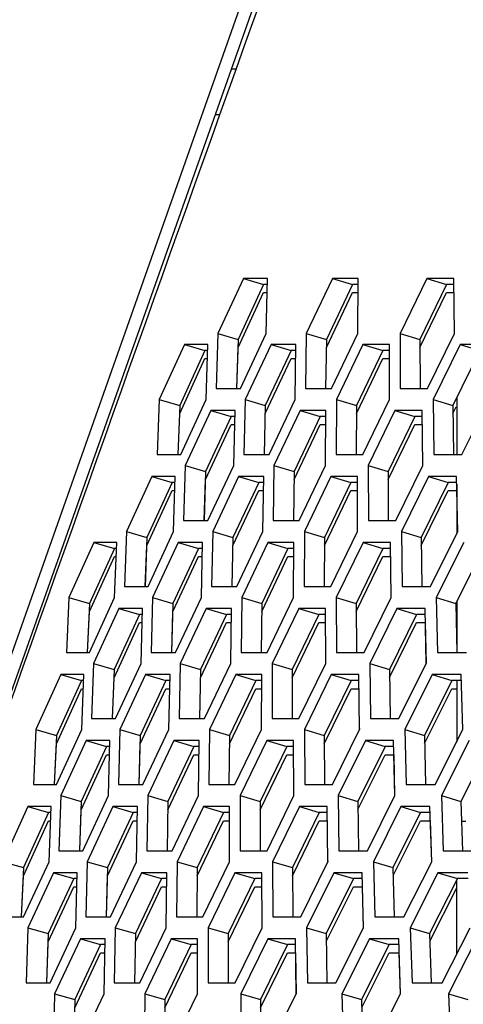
# Model space of a CAD drawing. Header units: millimetres. Extents: x 0 to 420, y 0 to 297.
# Tile 28 of 256: x 89.31 to 91.25, y 91 to 95.32. Entities that reach past the tile are written whole.
import ezdxf

# ---------------------------------------------------------------- set-up
doc = ezdxf.new("R2010")
doc.units = ezdxf.units.MM
doc.header["$LTSCALE"] = 23.1
doc.layers.get('0').update_dxf_attribs({"linetype": 'CONTINUOUS'})
doc.layers.add('DIM_PILOTEES', color=7, linetype='CONTINUOUS')
doc.styles.add('TEXTSTYLE_5', font='txt', dxfattribs={"width": 1.142857})
doc.dimstyles.new('DIMSTYLE_4', dxfattribs={"dimtxt": 2.5, "dimasz": 0.1875, "dimexe": 0.125, "dimexo": 0.0625, "dimgap": 1.25, "dimtad": 0, "dimtih": 1, "dimtoh": 1, "dimdsep": 46, "dimtxsty": 'TEXTSTYLE_5', "dimblk": '_FILLED', "dimblk1": '_FILLED', "dimblk2": '_FILLED', "dimcen": 0.09, "dimazin": 2, "dimtfac": 1, "dimtofl": 0, "dimtmove": 0, "dimatfit": 3, "dimldrblk": '_FILLED', "dimfxl": 1, "dimtolj": 1, "dimarcsym": 0})

# ---------------------------------------------------------------- blocks, each defined once
blk = doc.blocks.new('_FILLED')
at = {"color": 0, "linetype": 'BYBLOCK'}
blk.add_solid([(0, 0), (-1, 0.167), (-1, -0.167)], dxfattribs=at)
blk = doc.blocks.new('*D9')
at = {"layer": 'DIM_PILOTEES', "color": 2, "linetype": 'CONTINUOUS'}
for p, q in [((67.0415, 106.0416), (64.0594, 106.0416)), ((64.1844, 106.0416), (64.1844, 83.7884)), ((124.0627, 106.0416), (67.0415, 106.0416)), ((64.1844, 53.2465), (64.1844, 78.7884)), ((67.0415, 53.2465), (64.0594, 53.2465)), ((101.3091, 53.2465), (67.0415, 53.2465))]:
    blk.add_line(p, q, dxfattribs=at)
at = {"layer": 'DIM_PILOTEES', "color": 2, "linetype": 'CONTINUOUS', "xscale": 0.1875, "yscale": 0.1875, "zscale": 0.1875}
for p, rotation in [((64.1844, 106.0416), 90), ((64.1844, 53.2465), 270)]:
    blk.add_blockref('_FILLED', p, dxfattribs=dict(at, rotation=rotation))
at = {"layer": 'DIM_PILOTEES', "color": 2, "linetype": 'CONTINUOUS', "insert": (64.1844, 82.5384), "char_height": 2.5, "width": 8.571429, "attachment_point": 2, "line_spacing_factor": 0.9, "style": 'TEXTSTYLE_5'}
blk.add_mtext('{\\ftxt;\\W0.0001;\\H0.0001;\\~}{\\ftxt;\\W2.2857142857;\\H2.5; }{\\ftxt;\\W0.0001;\\H0.0001;\\~}', dxfattribs=at)

msp = doc.modelspace()

# ---------------------------------------------------------------- linework, layer by layer
at = {"color": 7, "linetype": 'CONTINUOUS'}
for p, q in [((86.5717, 84.905), (91.1597, 97.886)), ((90.2578, 95.1066), (90.2357, 95.1066)), ((90.1863, 94.9066), (90.1651, 94.9066)), ((90.3777, 94.1623), (90.2657, 93.9209)), ((90.2887, 94.1882), (90.3777, 94.1623)), ((90.3942, 94.1623), (90.3777, 94.1623)), ((90.7674, 94.1623), (90.6528, 93.9209)), ((90.6794, 94.1882), (90.7674, 94.1623)), ((90.7919, 94.1623), (90.7674, 94.1623)), ((91.1806, 94.1623), (91.0635, 93.9209)), ((91.0937, 94.1882), (91.1806, 94.1623)), ((91.2131, 94.1623), (91.1806, 94.1623)), ((90.2657, 93.885), (90.3777, 94.1265)), ((90.3777, 94.1265), (90.3934, 94.1265)), ((90.6528, 93.885), (90.7674, 94.1265)), ((90.7674, 94.1265), (90.7917, 94.1265)), ((91.0635, 93.885), (91.1806, 94.1265)), ((91.1806, 94.1265), (91.2134, 94.1265)), ((90.1766, 93.9467), (90.2657, 93.9209)), ((90.5647, 93.9467), (90.6528, 93.9209)), ((90.9764, 93.9467), (91.0635, 93.9209)), ((90.2657, 93.9209), (90.2592, 93.7053)), ((90.6528, 93.9209), (90.6498, 93.7053)), ((91.0635, 93.9209), (91.0641, 93.7053)), ((90.1198, 93.8726), (90.0091, 93.6311)), ((90.0303, 93.8984), (90.1198, 93.8726)), ((90.1325, 93.8726), (90.1198, 93.8726)), ((90.2602, 93.7053), (90.2657, 93.885)), ((90.4984, 93.8726), (90.385, 93.6311)), ((90.4099, 93.8984), (90.4984, 93.8726)), ((90.5192, 93.8726), (90.4984, 93.8726)), ((90.9008, 93.8726), (90.7848, 93.6311)), ((90.8133, 93.8984), (90.9008, 93.8726)), ((90.9296, 93.8726), (90.9008, 93.8726)), ((91.3265, 93.8726), (91.208, 93.6311)), ((91.2402, 93.8984), (91.3265, 93.8726)), ((90.0091, 93.5952), (90.1198, 93.8367)), ((90.1198, 93.8367), (90.1314, 93.8367)), ((90.385, 93.5952), (90.4984, 93.8367)), ((90.4984, 93.8367), (90.5187, 93.8367)), ((90.7848, 93.5952), (90.9008, 93.8367)), ((90.9008, 93.8367), (90.9296, 93.8367)), ((89.9194, 93.657), (90.0091, 93.6311)), ((90.2964, 93.657), (90.385, 93.6311)), ((90.6972, 93.657), (90.7848, 93.6311)), ((91.1216, 93.657), (91.208, 93.6311)), ((91.2252, 93.6662), (91.2252, 93.4155)), ((90.0091, 93.6311), (90.0009, 93.416)), ((90.1456, 93.6087), (90.2346, 93.5828)), ((90.385, 93.6311), (90.3804, 93.4155)), ((90.538, 93.6087), (90.6259, 93.5828)), ((90.7848, 93.6311), (90.7837, 93.4155)), ((90.954, 93.6087), (91.0409, 93.5828)), ((91.208, 93.6311), (91.2105, 93.4155)), ((91.208, 93.5952), (91.2222, 93.6241)), ((90.0022, 93.4159), (90.0091, 93.5952)), ((90.2346, 93.5828), (90.1224, 93.3413)), ((90.2516, 93.5828), (90.2346, 93.5828)), ((90.6259, 93.5828), (90.5111, 93.3413)), ((90.651, 93.5828), (90.6259, 93.5828)), ((91.0409, 93.5828), (90.9235, 93.3413)), ((91.074, 93.5828), (91.0409, 93.5828)), ((90.1224, 93.3055), (90.2346, 93.5469)), ((90.2346, 93.5469), (90.2508, 93.5469)), ((90.5111, 93.3055), (90.6259, 93.5469)), ((90.6259, 93.5469), (90.6508, 93.5469)), ((90.9235, 93.3055), (91.0409, 93.5469)), ((91.0409, 93.5469), (91.0743, 93.5469)), ((90.0333, 93.3672), (90.1224, 93.3413)), ((90.1224, 93.3413), (90.1161, 93.1257)), ((90.423, 93.3672), (90.5111, 93.3413)), ((90.5111, 93.3413), (90.5084, 93.1257)), ((90.8365, 93.3672), (90.9235, 93.3413)), ((90.9235, 93.3413), (90.9243, 93.1257)), ((89.8864, 93.3189), (89.9759, 93.293)), ((90.1171, 93.1257), (90.1224, 93.3055)), ((90.2677, 93.3189), (90.3562, 93.293)), ((90.6727, 93.3189), (90.7602, 93.293)), ((91.1014, 93.3189), (91.1877, 93.293)), ((89.9759, 93.293), (89.865, 93.0515)), ((89.865, 93.0157), (89.9759, 93.2572)), ((89.9891, 93.293), (89.9759, 93.293)), ((89.9759, 93.2572), (89.988, 93.2572)), ((90.3562, 93.293), (90.2425, 93.0515)), ((90.2425, 93.0157), (90.3562, 93.2572)), ((90.3774, 93.293), (90.3562, 93.293)), ((90.3562, 93.2572), (90.3769, 93.2572)), ((90.7602, 93.293), (90.644, 93.0515)), ((90.644, 93.0157), (90.7602, 93.2572)), ((90.7895, 93.293), (90.7602, 93.293)), ((90.7602, 93.2572), (90.7896, 93.2572)), ((91.1877, 93.293), (91.069, 93.0515)), ((91.069, 93.0157), (91.1877, 93.2572)), ((91.2251, 93.293), (91.1877, 93.293)), ((91.1877, 93.2572), (91.2251, 93.2572)), ((91.2252, 93.2852), (91.2252, 93.069)), ((89.7754, 93.0774), (89.865, 93.0515)), ((89.865, 93.0515), (89.857, 92.8364)), ((90.1539, 93.0774), (90.2425, 93.0515)), ((90.2425, 93.0515), (90.2381, 92.8359)), ((90.5564, 93.0774), (90.644, 93.0515)), ((90.644, 93.0515), (90.6431, 92.8359)), ((90.9825, 93.0774), (91.069, 93.0515)), ((91.069, 93.0515), (91.0717, 92.8359)), ((89.7225, 93.0032), (89.6128, 92.7617)), ((89.6325, 93.0291), (89.7225, 93.0032)), ((89.7319, 93.0032), (89.7225, 93.0032)), ((89.8583, 92.8364), (89.865, 93.0157)), ((90.0915, 93.0032), (89.9791, 92.7617)), ((90.0025, 93.0291), (90.0915, 93.0032)), ((90.109, 93.0032), (90.0915, 93.0032)), ((90.4845, 93.0032), (90.3695, 92.7617)), ((90.3965, 93.0291), (90.4845, 93.0032)), ((90.5101, 93.0032), (90.4845, 93.0032)), ((90.9012, 93.0032), (90.7836, 92.7617)), ((90.8143, 93.0291), (90.9012, 93.0032)), ((90.9348, 93.0032), (90.9012, 93.0032)), ((91.3413, 93.0032), (91.2212, 92.7617)), ((89.6128, 92.7259), (89.7225, 92.9674)), ((89.7225, 92.9674), (89.7305, 92.9674)), ((89.9791, 92.7259), (90.0915, 92.9674)), ((90.0915, 92.9674), (90.1082, 92.9674)), ((90.3695, 92.7259), (90.4845, 92.9674)), ((90.4845, 92.9674), (90.5099, 92.9674)), ((90.7836, 92.7259), (90.9012, 92.9674)), ((90.9012, 92.9674), (90.9352, 92.9674)), ((89.5227, 92.7876), (89.6128, 92.7617)), ((89.89, 92.7876), (89.9791, 92.7617)), ((90.2813, 92.7876), (90.3695, 92.7617)), ((90.6966, 92.7876), (90.7836, 92.7617)), ((91.1353, 92.7876), (91.2212, 92.7617)), ((89.6128, 92.7617), (89.6031, 92.5466)), ((89.7426, 92.7393), (89.8321, 92.7134)), ((89.9791, 92.7617), (89.973, 92.5461)), ((90.1254, 92.7393), (90.2139, 92.7134)), ((90.3695, 92.7617), (90.3669, 92.5461)), ((90.5322, 92.7393), (90.6196, 92.7134)), ((90.7836, 92.7617), (90.7846, 92.5461)), ((90.9626, 92.7393), (91.0489, 92.7134)), ((91.2212, 92.7617), (91.2258, 92.5461)), ((91.2252, 92.7698), (91.2252, 92.5729)), ((89.6047, 92.5465), (89.6128, 92.7259)), ((89.8321, 92.7134), (89.7209, 92.472)), ((89.8457, 92.7134), (89.8321, 92.7134)), ((89.974, 92.5461), (89.9791, 92.7259)), ((90.2139, 92.7134), (90.1, 92.472)), ((90.2356, 92.7134), (90.2139, 92.7134)), ((90.6196, 92.7134), (90.5032, 92.472)), ((90.6495, 92.7134), (90.6196, 92.7134)), ((91.0489, 92.7134), (90.93, 92.472)), ((91.0869, 92.7134), (91.0489, 92.7134)), ((89.7209, 92.4361), (89.8321, 92.6776)), ((89.8321, 92.6776), (89.8446, 92.6776)), ((90.1, 92.4361), (90.2139, 92.6776)), ((90.2139, 92.6776), (90.2352, 92.6776)), ((90.5032, 92.4361), (90.6196, 92.6776)), ((90.6196, 92.6776), (90.6496, 92.6776)), ((90.9304, 92.437), (91.0489, 92.6776)), ((91.0489, 92.6776), (91.0876, 92.6776)), ((89.6313, 92.4978), (89.7209, 92.472)), ((90.0114, 92.4978), (90.1, 92.472)), ((90.4156, 92.4978), (90.5032, 92.472)), ((90.8435, 92.4978), (90.93, 92.472)), ((89.4879, 92.4495), (89.5779, 92.4237)), ((89.7209, 92.472), (89.7131, 92.2569)), ((89.7144, 92.2568), (89.7209, 92.4361)), ((89.8594, 92.4495), (89.9484, 92.4237)), ((90.1, 92.472), (90.0958, 92.2564)), ((90.2551, 92.4495), (90.3431, 92.4237)), ((90.5032, 92.472), (90.5025, 92.2564)), ((90.6746, 92.4495), (90.7615, 92.4237)), ((90.93, 92.472), (90.9329, 92.2564)), ((91.1177, 92.4495), (91.2035, 92.4237)), ((89.5779, 92.4237), (89.468, 92.1822)), ((89.5877, 92.4237), (89.5779, 92.4237)), ((89.9484, 92.4237), (89.8358, 92.1822)), ((89.9664, 92.4237), (89.9484, 92.4237)), ((90.3431, 92.4237), (90.2278, 92.1822)), ((90.3691, 92.4237), (90.3431, 92.4237)), ((90.7615, 92.4237), (90.6437, 92.1822)), ((90.7957, 92.4237), (90.7615, 92.4237)), ((91.2035, 92.4237), (91.0831, 92.1822)), ((91.2457, 92.4237), (91.2035, 92.4237)), ((91.2252, 92.4237), (91.2252, 92.1547)), ((89.468, 92.1463), (89.5779, 92.3878)), ((89.5779, 92.3878), (89.5863, 92.3878)), ((89.8358, 92.1463), (89.9484, 92.3878)), ((89.9484, 92.3878), (89.9656, 92.3878)), ((90.2278, 92.1463), (90.3431, 92.3878)), ((90.3431, 92.3878), (90.369, 92.3878)), ((90.6437, 92.1463), (90.7615, 92.3878)), ((90.7615, 92.3878), (90.7961, 92.3878)), ((91.0839, 92.1478), (91.2035, 92.3878)), ((91.2035, 92.3878), (91.2252, 92.3878)), ((89.3779, 92.2081), (89.468, 92.1822)), ((89.468, 92.1822), (89.4585, 91.967)), ((89.7467, 92.2081), (89.8358, 92.1822)), ((89.8358, 92.1822), (89.8299, 91.9666)), ((90.1397, 92.2081), (90.2278, 92.1822)), ((90.2278, 92.1822), (90.2255, 91.9666)), ((90.5566, 92.2081), (90.6437, 92.1822)), ((90.6437, 92.1822), (90.6449, 91.9666)), ((90.9972, 92.2081), (91.0831, 92.1822)), ((91.0831, 92.1822), (91.088, 91.9666)), ((89.46, 91.967), (89.468, 92.1463)), ((89.6882, 92.1339), (89.5768, 91.8924)), ((89.5987, 92.1598), (89.6882, 92.1339)), ((89.7023, 92.1339), (89.6882, 92.1339)), ((89.8308, 91.9666), (89.8358, 92.1463)), ((90.0716, 92.1339), (89.9575, 91.8924)), ((89.9831, 92.1598), (90.0716, 92.1339)), ((90.0939, 92.1339), (90.0716, 92.1339)), ((90.479, 92.1339), (90.3624, 91.8924)), ((90.3916, 92.1598), (90.479, 92.1339)), ((90.5094, 92.1339), (90.479, 92.1339)), ((90.9102, 92.1339), (90.791, 91.8924)), ((90.8239, 92.1598), (90.9102, 92.1339)), ((90.9486, 92.1339), (90.9102, 92.1339)), ((91.3647, 92.1339), (91.2431, 91.8924)), ((89.5768, 91.8566), (89.6882, 92.0981)), ((89.6882, 92.0981), (89.7013, 92.0981)), ((89.9575, 91.8566), (90.0716, 92.0981)), ((90.0716, 92.0981), (90.0934, 92.0981)), ((90.3624, 91.8566), (90.479, 92.0981)), ((90.479, 92.0981), (90.5096, 92.0981)), ((90.7914, 91.8575), (90.9102, 92.0981)), ((90.9102, 92.0981), (90.9494, 92.0981)), ((89.4872, 91.9183), (89.5768, 91.8924)), ((89.8689, 91.9183), (89.9575, 91.8924)), ((90.2748, 91.9183), (90.3624, 91.8924)), ((90.7045, 91.9183), (90.791, 91.8924)), ((91.1578, 91.9183), (91.2431, 91.8924)), ((89.5768, 91.8924), (89.5692, 91.6773)), ((89.9575, 91.8924), (89.9535, 91.6768)), ((90.3624, 91.8924), (90.3619, 91.6768)), ((90.791, 91.8924), (90.7941, 91.6768)), ((91.2431, 91.8924), (91.2498, 91.6768)), ((89.4332, 91.8441), (89.3231, 91.6026)), ((89.3433, 91.87), (89.4332, 91.8441)), ((89.4435, 91.8441), (89.4332, 91.8441)), ((89.5704, 91.6773), (89.5768, 91.8566)), ((89.8053, 91.8441), (89.6925, 91.6026)), ((89.7163, 91.87), (89.8053, 91.8441)), ((89.8238, 91.8441), (89.8053, 91.8441)), ((90.2016, 91.8441), (90.0861, 91.6026)), ((90.1137, 91.87), (90.2016, 91.8441)), ((90.2282, 91.8441), (90.2016, 91.8441)), ((90.6218, 91.8441), (90.5037, 91.6026)), ((90.5349, 91.87), (90.6218, 91.8441)), ((90.6565, 91.8441), (90.6218, 91.8441)), ((91.0656, 91.8441), (90.945, 91.6026)), ((90.9799, 91.87), (91.0656, 91.8441)), ((91.1084, 91.8441), (91.0656, 91.8441)), ((89.3231, 91.5668), (89.4332, 91.8083)), ((89.4332, 91.8083), (89.4422, 91.8083)), ((89.6925, 91.5668), (89.8053, 91.8083)), ((89.8053, 91.8083), (89.823, 91.8083)), ((90.0861, 91.5668), (90.2016, 91.8083)), ((90.2016, 91.8083), (90.2281, 91.8083)), ((90.5037, 91.5668), (90.6218, 91.8083)), ((90.6218, 91.8083), (90.657, 91.8083)), ((90.9458, 91.5683), (91.0656, 91.8083)), ((91.0656, 91.8083), (91.1095, 91.8083)), ((91.2457, 91.8066), (91.2652, 91.8066)), ((89.233, 91.6285), (89.3231, 91.6026)), ((89.6034, 91.6285), (89.6925, 91.6026)), ((89.998, 91.6285), (90.0861, 91.6026)), ((90.4167, 91.6285), (90.5037, 91.6026)), ((90.8592, 91.6285), (90.945, 91.6026)), ((89.3231, 91.6026), (89.3138, 91.3875)), ((89.4548, 91.5802), (89.5443, 91.5543)), ((89.6925, 91.6026), (89.6868, 91.387)), ((89.8409, 91.5802), (89.9293, 91.5543)), ((90.0861, 91.6026), (90.084, 91.387)), ((90.251, 91.5802), (90.3385, 91.5543)), ((90.5037, 91.6026), (90.5052, 91.387)), ((90.6851, 91.5802), (90.7714, 91.5543)), ((90.945, 91.6026), (90.9501, 91.387)), ((91.1427, 91.5802), (91.2278, 91.5543)), ((89.3153, 91.3874), (89.3231, 91.5668)), ((89.5443, 91.5543), (89.4327, 91.3129)), ((89.5589, 91.5543), (89.5443, 91.5543)), ((89.6877, 91.387), (89.6925, 91.5668)), ((89.9293, 91.5543), (89.815, 91.3129)), ((89.9521, 91.5543), (89.9293, 91.5543)), ((90.3385, 91.5543), (90.2216, 91.3129)), ((90.3694, 91.5543), (90.3385, 91.5543)), ((90.7714, 91.5543), (90.6519, 91.3129)), ((90.8104, 91.5543), (90.7714, 91.5543)), ((91.2278, 91.5543), (91.1059, 91.3129)), ((91.2252, 91.2245), (91.2252, 91.5492)), ((91.275, 91.5543), (91.2278, 91.5543)), ((89.4327, 91.277), (89.5443, 91.5185)), ((89.5443, 91.5185), (89.5579, 91.5185)), ((89.815, 91.277), (89.9293, 91.5185)), ((89.9293, 91.5185), (89.9517, 91.5185)), ((90.2216, 91.277), (90.3385, 91.5185)), ((90.3385, 91.5185), (90.3696, 91.5185)), ((90.6525, 91.2781), (90.7714, 91.5185)), ((90.7714, 91.5185), (90.8112, 91.5185)), ((91.107, 91.2791), (91.2252, 91.5133)), ((89.3431, 91.3387), (89.4327, 91.3129)), ((89.4327, 91.3129), (89.4253, 91.0978)), ((89.7264, 91.3387), (89.815, 91.3129)), ((89.815, 91.3129), (89.8112, 91.0973)), ((90.134, 91.3387), (90.2216, 91.3129)), ((90.2216, 91.3129), (90.2213, 91.0973)), ((90.5655, 91.3387), (90.6519, 91.3129)), ((90.6519, 91.3129), (90.6553, 91.0973)), ((91.0206, 91.3387), (91.1059, 91.3129)), ((91.1059, 91.3129), (91.1129, 91.0973)), ((89.4265, 91.0977), (89.4327, 91.277)), ((89.5733, 91.2904), (89.6623, 91.2646)), ((89.9722, 91.2904), (90.0602, 91.2646)), ((90.3953, 91.2904), (90.4821, 91.2646)), ((90.8421, 91.2904), (90.9278, 91.2646)), ((89.6623, 91.2646), (89.5492, 91.0231)), ((89.5492, 90.9872), (89.6623, 91.2287)), ((89.6811, 91.2646), (89.6623, 91.2646)), ((89.6623, 91.2287), (89.6805, 91.2287)), ((90.0602, 91.2646), (89.9445, 91.0231)), ((89.9445, 90.9872), (90.0602, 91.2287)), ((90.0873, 91.2646), (90.0602, 91.2646)), ((90.0602, 91.2287), (90.0872, 91.2287)), ((90.4821, 91.2646), (90.3638, 91.0231)), ((90.3638, 90.9872), (90.4821, 91.2287)), ((90.5174, 91.2646), (90.4821, 91.2646)), ((90.4821, 91.2287), (90.5179, 91.2287)), ((90.9278, 91.2646), (90.807, 91.0231)), ((90.8078, 90.9889), (90.9278, 91.2287)), ((90.9711, 91.2646), (90.9278, 91.2646)), ((90.9278, 91.2287), (90.9723, 91.2287)), ((89.4601, 91.049), (89.5492, 91.0231)), ((89.5492, 91.0231), (89.5437, 90.8075)), ((89.8563, 91.049), (89.9445, 91.0231)), ((89.9445, 91.0231), (89.9425, 90.8075)), ((90.2768, 91.049), (90.3638, 91.0231)), ((90.3638, 91.0231), (90.3655, 90.8075)), ((90.7211, 91.049), (90.807, 91.0231)), ((90.807, 91.0231), (90.8123, 90.8075)), ((91.1889, 91.049), (91.2736, 91.0231))]:
    msp.add_line(p, q, dxfattribs=at)
at = {"color": 3, "linetype": 'CONTINUOUS'}
for p, q in [((86.6317, 84.9097), (91.2046, 97.8477)), ((90.2887, 94.1882), (90.1766, 93.9467)), ((90.3948, 94.1882), (90.2887, 94.1882)), ((90.3893, 93.9467), (90.3948, 94.1882)), ((90.6794, 94.1882), (90.5647, 93.9467)), ((90.7921, 94.1882), (90.6794, 94.1882)), ((90.7905, 93.9467), (90.7921, 94.1882)), ((91.0937, 94.1882), (90.9764, 93.9467)), ((91.2129, 94.1882), (91.0937, 94.1882)), ((91.2153, 93.9467), (91.2129, 94.1882)), ((90.1766, 93.9467), (90.1694, 93.7053)), ((90.276, 93.7053), (90.3893, 93.9467)), ((90.5647, 93.9467), (90.5615, 93.7053)), ((90.6747, 93.7053), (90.7905, 93.9467)), ((90.9764, 93.9467), (90.9773, 93.7053)), ((91.0969, 93.7053), (91.2153, 93.9467)), ((90.0303, 93.8984), (89.9194, 93.657)), ((90.1334, 93.8984), (90.0303, 93.8984)), ((90.1259, 93.657), (90.1334, 93.8984)), ((90.4099, 93.8984), (90.2964, 93.657)), ((90.5196, 93.8984), (90.4099, 93.8984)), ((90.5162, 93.657), (90.5196, 93.8984)), ((90.8133, 93.8984), (90.6972, 93.657)), ((90.9295, 93.8984), (90.8133, 93.8984)), ((90.9301, 93.657), (90.9295, 93.8984)), ((91.2402, 93.8984), (91.1216, 93.657)), ((91.3629, 93.8984), (91.2402, 93.8984)), ((90.1694, 93.7053), (90.276, 93.7053)), ((90.5615, 93.7053), (90.6747, 93.7053)), ((90.9773, 93.7053), (91.0969, 93.7053)), ((89.9194, 93.657), (89.9104, 93.4155)), ((90.0138, 93.4155), (90.1259, 93.657)), ((90.2964, 93.657), (90.2914, 93.4155)), ((90.4014, 93.4155), (90.5162, 93.657)), ((90.6972, 93.657), (90.6962, 93.4155)), ((90.8128, 93.4155), (90.9301, 93.657)), ((91.1216, 93.657), (91.1245, 93.4155)), ((91.2477, 93.4155), (91.3674, 93.657)), ((90.1456, 93.6087), (90.0333, 93.3672)), ((90.2522, 93.6087), (90.1456, 93.6087)), ((90.2469, 93.3672), (90.2522, 93.6087)), ((90.538, 93.6087), (90.423, 93.3672)), ((90.6512, 93.6087), (90.538, 93.6087)), ((90.6498, 93.3672), (90.6512, 93.6087)), ((90.954, 93.6087), (90.8365, 93.3672)), ((91.0737, 93.6087), (90.954, 93.6087)), ((91.0764, 93.3672), (91.0737, 93.6087)), ((89.9104, 93.4155), (90.0138, 93.4155)), ((90.2914, 93.4155), (90.4014, 93.4155)), ((90.6962, 93.4155), (90.8128, 93.4155)), ((91.1245, 93.4155), (91.2477, 93.4155)), ((90.0333, 93.3672), (90.0264, 93.1257)), ((90.1333, 93.1257), (90.2469, 93.3672)), ((90.423, 93.3672), (90.4201, 93.1257)), ((90.5337, 93.1257), (90.6498, 93.3672)), ((90.8365, 93.3672), (90.8376, 93.1257)), ((90.9577, 93.1257), (91.0764, 93.3672)), ((89.8864, 93.3189), (89.7754, 93.0774)), ((89.9899, 93.3189), (89.8864, 93.3189)), ((89.9827, 93.0774), (89.9899, 93.3189)), ((90.2677, 93.3189), (90.1539, 93.0774)), ((90.3778, 93.3189), (90.2677, 93.3189)), ((90.3746, 93.0774), (90.3778, 93.3189)), ((90.6727, 93.3189), (90.5564, 93.0774)), ((90.7895, 93.3189), (90.6727, 93.3189)), ((90.7902, 93.0774), (90.7895, 93.3189)), ((91.1014, 93.3189), (90.9825, 93.0774)), ((91.2246, 93.3189), (91.1014, 93.3189)), ((91.2294, 93.0774), (91.2246, 93.3189)), ((90.0264, 93.1257), (90.1333, 93.1257)), ((90.4201, 93.1257), (90.5337, 93.1257)), ((90.8376, 93.1257), (90.9577, 93.1257)), ((89.7754, 93.0774), (89.7665, 92.8359)), ((89.8704, 92.8359), (89.9827, 93.0774)), ((90.1539, 93.0774), (90.1491, 92.8359)), ((90.2596, 92.8359), (90.3746, 93.0774)), ((90.5564, 93.0774), (90.5556, 92.8359)), ((90.6727, 92.8359), (90.7902, 93.0774)), ((90.9825, 93.0774), (90.9858, 92.8359)), ((91.1094, 92.8359), (91.2294, 93.0774)), ((89.6325, 93.0291), (89.5227, 92.7876)), ((89.7329, 93.0291), (89.6325, 93.0291)), ((89.7238, 92.7876), (89.7329, 93.0291)), ((90.0025, 93.0291), (89.89, 92.7876)), ((90.1096, 93.0291), (90.0025, 93.0291)), ((90.1044, 92.7876), (90.1096, 93.0291)), ((90.3965, 93.0291), (90.2813, 92.7876)), ((90.5102, 93.0291), (90.3965, 93.0291)), ((90.5091, 92.7876), (90.5102, 93.0291)), ((90.8143, 93.0291), (90.6966, 92.7876)), ((90.9345, 93.0291), (90.8143, 93.0291)), ((90.9374, 92.7876), (90.9345, 93.0291)), ((91.2556, 93.0291), (91.1353, 92.7876)), ((89.7665, 92.8359), (89.8704, 92.8359)), ((90.1491, 92.8359), (90.2596, 92.8359)), ((90.5556, 92.8359), (90.6727, 92.8359)), ((90.9858, 92.8359), (91.1094, 92.8359)), ((89.5227, 92.7876), (89.512, 92.5461)), ((89.6127, 92.5461), (89.7238, 92.7876)), ((89.89, 92.7876), (89.8833, 92.5461)), ((89.9907, 92.5461), (90.1044, 92.7876)), ((90.2813, 92.7876), (90.2787, 92.5461)), ((90.3927, 92.5461), (90.5091, 92.7876)), ((90.6966, 92.7876), (90.6979, 92.5461)), ((90.8186, 92.5461), (90.9374, 92.7876)), ((91.1353, 92.7876), (91.1407, 92.5461)), ((89.7426, 92.7393), (89.6313, 92.4978)), ((89.8465, 92.7393), (89.7426, 92.7393)), ((89.8395, 92.4978), (89.8465, 92.7393)), ((90.1254, 92.7393), (90.0114, 92.4978)), ((90.236, 92.7393), (90.1254, 92.7393)), ((90.233, 92.4978), (90.236, 92.7393)), ((90.5322, 92.7393), (90.4156, 92.4978)), ((90.6494, 92.7393), (90.5322, 92.7393)), ((90.6504, 92.4978), (90.6494, 92.7393)), ((90.9626, 92.7393), (90.8435, 92.4978)), ((91.0864, 92.7393), (90.9626, 92.7393)), ((91.0914, 92.4978), (91.0864, 92.7393)), ((91.0869, 92.6776), (91.0906, 92.4978)), ((89.512, 92.5461), (89.6127, 92.5461)), ((89.8833, 92.5461), (89.9907, 92.5461)), ((90.2787, 92.5461), (90.3927, 92.5461)), ((90.6979, 92.5461), (90.8186, 92.5461)), ((91.1407, 92.5461), (91.2678, 92.5461)), ((89.6313, 92.4978), (89.6227, 92.2564)), ((89.727, 92.2564), (89.8395, 92.4978)), ((90.0114, 92.4978), (90.0068, 92.2564)), ((90.1178, 92.2564), (90.233, 92.4978)), ((90.4156, 92.4978), (90.415, 92.2564)), ((90.5327, 92.2564), (90.6504, 92.4978)), ((90.8435, 92.4978), (90.847, 92.2564)), ((90.9712, 92.2564), (91.0914, 92.4978)), ((89.4879, 92.4495), (89.3779, 92.2081)), ((89.5887, 92.4495), (89.4879, 92.4495)), ((89.5798, 92.2081), (89.5887, 92.4495)), ((89.8594, 92.4495), (89.7467, 92.2081)), ((89.9669, 92.4495), (89.8594, 92.4495)), ((89.962, 92.2081), (89.9669, 92.4495)), ((90.2551, 92.4495), (90.1397, 92.2081)), ((90.3692, 92.4495), (90.2551, 92.4495)), ((90.3684, 92.2081), (90.3692, 92.4495)), ((90.6746, 92.4495), (90.5566, 92.2081)), ((90.7954, 92.4495), (90.6746, 92.4495)), ((90.7985, 92.2081), (90.7954, 92.4495)), ((91.1177, 92.4495), (90.9972, 92.2081)), ((91.2449, 92.4495), (91.1177, 92.4495)), ((91.2521, 92.2081), (91.2449, 92.4495)), ((89.6227, 92.2564), (89.727, 92.2564)), ((90.0068, 92.2564), (90.1178, 92.2564)), ((90.415, 92.2564), (90.5327, 92.2564)), ((90.847, 92.2564), (90.9712, 92.2564)), ((89.3779, 92.2081), (89.3674, 91.9666)), ((89.4685, 91.9666), (89.5798, 92.2081)), ((89.7467, 92.2081), (89.7402, 91.9666)), ((89.8481, 91.9666), (89.962, 92.2081)), ((90.1397, 92.2081), (90.1372, 91.9666)), ((90.2518, 91.9666), (90.3684, 92.2081)), ((90.5566, 92.2081), (90.5582, 91.9666)), ((90.6794, 91.9666), (90.7985, 92.2081)), ((90.7979, 92.2125), (90.798, 92.2081)), ((90.9972, 92.2081), (91.0029, 91.9666)), ((91.1305, 91.9666), (91.2521, 92.2081)), ((89.5987, 92.1598), (89.4872, 91.9183)), ((89.7031, 92.1598), (89.5987, 92.1598)), ((89.6963, 91.9183), (89.7031, 92.1598)), ((89.9831, 92.1598), (89.8689, 91.9183)), ((90.0942, 92.1598), (89.9831, 92.1598)), ((90.0914, 91.9183), (90.0942, 92.1598)), ((90.3916, 92.1598), (90.2748, 91.9183)), ((90.5093, 92.1598), (90.3916, 92.1598)), ((90.5106, 91.9183), (90.5093, 92.1598)), ((90.8239, 92.1598), (90.7045, 91.9183)), ((90.9481, 92.1598), (90.8239, 92.1598)), ((90.9534, 91.9183), (90.9481, 92.1598)), ((91.2796, 92.1598), (91.1578, 91.9183)), ((90.9486, 92.0981), (90.9526, 91.9183)), ((89.3674, 91.9666), (89.4685, 91.9666)), ((89.7402, 91.9666), (89.8481, 91.9666)), ((90.1372, 91.9666), (90.2518, 91.9666)), ((90.5582, 91.9666), (90.6794, 91.9666)), ((91.0029, 91.9666), (91.1305, 91.9666)), ((89.4872, 91.9183), (89.4788, 91.6768)), ((89.5835, 91.6768), (89.6963, 91.9183)), ((89.8689, 91.9183), (89.8646, 91.6768)), ((89.976, 91.6768), (90.0914, 91.9183)), ((90.2748, 91.9183), (90.2745, 91.6768)), ((90.3926, 91.6768), (90.5106, 91.9183)), ((90.7045, 91.9183), (90.7082, 91.6768)), ((90.8329, 91.6768), (90.9534, 91.9183)), ((91.1578, 91.9183), (91.1655, 91.6768)), ((89.3433, 91.87), (89.233, 91.6285)), ((89.4445, 91.87), (89.3433, 91.87)), ((89.4358, 91.6285), (89.4445, 91.87)), ((89.7163, 91.87), (89.6034, 91.6285)), ((89.8243, 91.87), (89.7163, 91.87)), ((89.8196, 91.6285), (89.8243, 91.87)), ((90.1137, 91.87), (89.998, 91.6285)), ((90.2283, 91.87), (90.1137, 91.87)), ((90.2277, 91.6285), (90.2283, 91.87)), ((90.5349, 91.87), (90.4167, 91.6285)), ((90.6562, 91.87), (90.5349, 91.87)), ((90.6596, 91.6285), (90.6562, 91.87)), ((90.9799, 91.87), (90.8592, 91.6285)), ((91.1076, 91.87), (90.9799, 91.87)), ((91.1151, 91.6285), (91.1076, 91.87)), ((91.1084, 91.8083), (91.114, 91.6264)), ((89.4788, 91.6768), (89.5835, 91.6768)), ((89.8646, 91.6768), (89.976, 91.6768)), ((90.2745, 91.6768), (90.3926, 91.6768)), ((90.7082, 91.6768), (90.8329, 91.6768)), ((91.1655, 91.6768), (91.2967, 91.6768)), ((89.3243, 91.387), (89.4358, 91.6285)), ((89.6034, 91.6285), (89.5971, 91.387)), ((89.7054, 91.387), (89.8196, 91.6285)), ((89.998, 91.6285), (89.9958, 91.387)), ((90.1108, 91.387), (90.2277, 91.6285)), ((90.4167, 91.6285), (90.4185, 91.387)), ((90.5402, 91.387), (90.6596, 91.6285)), ((90.659, 91.6329), (90.659, 91.6285)), ((90.8592, 91.6285), (90.865, 91.387)), ((90.9932, 91.387), (91.1151, 91.6285)), ((89.4548, 91.5802), (89.3431, 91.3387)), ((89.5596, 91.5802), (89.4548, 91.5802)), ((89.553, 91.3387), (89.5596, 91.5802)), ((89.8409, 91.5802), (89.7264, 91.3387)), ((89.9524, 91.5802), (89.8409, 91.5802)), ((89.9499, 91.3387), (89.9524, 91.5802)), ((90.251, 91.5802), (90.134, 91.3387)), ((90.3692, 91.5802), (90.251, 91.5802)), ((90.3708, 91.3387), (90.3692, 91.5802)), ((90.6851, 91.5802), (90.5655, 91.3387)), ((90.8099, 91.5802), (90.6851, 91.5802)), ((90.8154, 91.3387), (90.8099, 91.5802)), ((91.1427, 91.5802), (91.0206, 91.3387)), ((91.274, 91.5802), (91.1427, 91.5802)), ((90.8104, 91.5185), (90.8146, 91.3371)), ((89.2227, 91.387), (89.3243, 91.387)), ((89.5971, 91.387), (89.7054, 91.387)), ((89.9958, 91.387), (90.1108, 91.387)), ((90.4185, 91.387), (90.5402, 91.387)), ((90.865, 91.387), (90.9932, 91.387)), ((89.3431, 91.3387), (89.3349, 91.0973)), ((89.4401, 91.0973), (89.553, 91.3387)), ((89.7264, 91.3387), (89.7223, 91.0973)), ((89.8342, 91.0973), (89.9499, 91.3387)), ((90.134, 91.3387), (90.1339, 91.0973)), ((90.2525, 91.0973), (90.3708, 91.3387)), ((90.5655, 91.3387), (90.5695, 91.0973)), ((90.6947, 91.0973), (90.8154, 91.3387)), ((91.0206, 91.3387), (91.0287, 91.0973)), ((91.1604, 91.0973), (91.2836, 91.3387)), ((89.5733, 91.2904), (89.4601, 91.049)), ((89.6817, 91.2904), (89.5733, 91.2904)), ((89.6772, 91.049), (89.6817, 91.2904)), ((89.9722, 91.2904), (89.8563, 91.049)), ((90.0873, 91.2904), (89.9722, 91.2904)), ((90.087, 91.049), (90.0873, 91.2904)), ((90.3953, 91.2904), (90.2768, 91.049)), ((90.517, 91.2904), (90.3953, 91.2904)), ((90.5207, 91.049), (90.517, 91.2904)), ((90.8421, 91.2904), (90.7211, 91.049)), ((90.9703, 91.2904), (90.8421, 91.2904)), ((90.9781, 91.049), (90.9703, 91.2904)), ((91.3123, 91.2904), (91.1889, 91.049)), ((90.5174, 91.2287), (90.5201, 91.0489)), ((90.9711, 91.2287), (90.977, 91.0468)), ((89.3349, 91.0973), (89.4401, 91.0973)), ((89.7223, 91.0973), (89.8342, 91.0973)), ((90.1339, 91.0973), (90.2525, 91.0973)), ((90.5695, 91.0973), (90.6947, 91.0973)), ((91.0287, 91.0973), (91.1604, 91.0973)), ((89.4601, 91.049), (89.454, 90.8075)), ((89.5628, 90.8075), (89.6772, 91.049)), ((89.8563, 91.049), (89.8544, 90.8075)), ((89.9699, 90.8075), (90.087, 91.049)), ((90.2768, 91.049), (90.2789, 90.8075)), ((90.401, 90.8075), (90.5207, 91.049)), ((90.7211, 91.049), (90.7272, 90.8075)), ((90.8559, 90.8075), (90.9781, 91.049)), ((91.1889, 91.049), (91.1991, 90.8075))]:
    msp.add_line(p, q, dxfattribs=at)
msp.add_arc((1427.0327, -382.661), 1419.5894, 160.2161403, 160.7697502, dxfattribs=at)

# ---------------------------------------------------------------- dimensions: what is measured, and where the dimension line sits
at = {"layer": 'DIM_PILOTEES', "color": 2, "linetype": 'CONTINUOUS'}
dim = msp.add_linear_dim(base=(64.1844, 53.2465), p1=(124.1252, 106.0416), p2=(101.3716, 53.2465), angle=270, text='{\\ftxt;\\W0.0001;\\H0.0001;\\~}{\\ftxt;\\W2.2857142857;\\H2.5; }{\\ftxt;\\W0.0001;\\H0.0001;\\~}', dimstyle='DIMSTYLE_4', dxfattribs=at)
dim.commit()
dim.dimension.update_dxf_attribs({"geometry": '*D9', "text_midpoint": (61.3273, 80.0384), "dimtype": 160})

doc.saveas('drawing.dxf')
